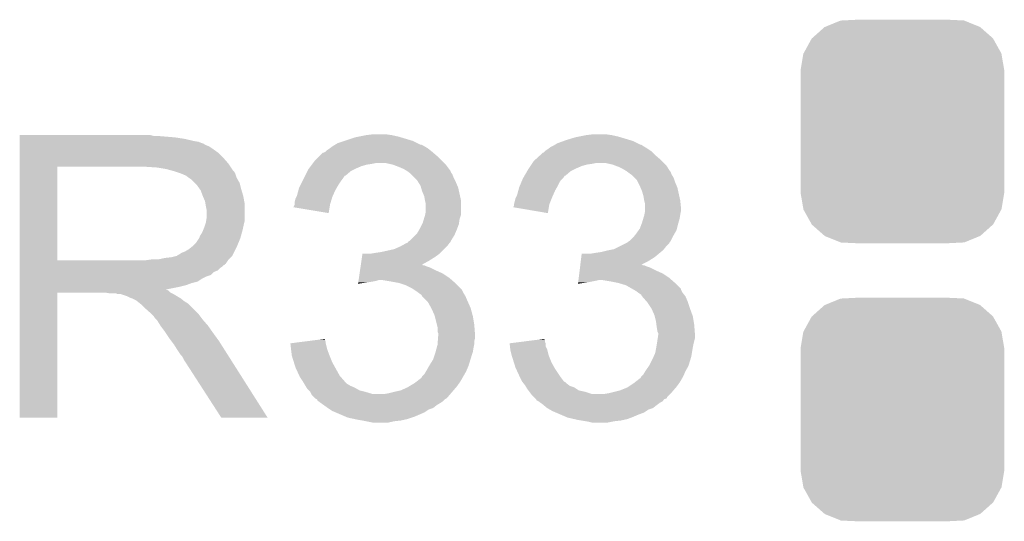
# Model space of a CAD drawing. Extents: x -9 to 122, y -9 to 65.
# Tile 231 of 256: x 77.1 to 80.5, y 36.1 to 37.83. Entities that reach past the tile are written whole.
import ezdxf

# ---------------------------------------------------------------- set-up
doc = ezdxf.new("R2010")
doc.units = 0
doc.layers.get('0').update_dxf_attribs({"linetype": 'CONTINUOUS'})
doc.layers.add('CLICKER_4_FOR_R7FA4M2A_V100_GTO', color=12, linetype='CONTINUOUS')
doc.layers.add('CLICKER_4_FOR_R7FA4M2A_V100_GTS', color=13, linetype='CONTINUOUS')

# ---------------------------------------------------------------- blocks, each defined once
blk = doc.blocks.new('CUSTOM_170')
for points in [[(-0.267216, 0.361152), (-0.213724, 0.383108), (0.26779, 0.361152), (0.21312, 0.383108)], [(-0.213724, 0.383108), (-0.20803, 0.383392), (0.21312, 0.383108), (0.212412, 0.383392)], [(-0.20803, 0.383392), (-0.154122, 0.38608), (0.212412, 0.383392), (0.154132, 0.38608)], [(-0.312264, 0.321732), (-0.26893, 0.360448), (0.312592, 0.321732), (0.268592, 0.360448)], [(-0.26893, 0.360448), (-0.267216, 0.361152), (0.268592, 0.360448), (0.26779, 0.361152)], [(-0.341452, 0.269636), (-0.313432, 0.320688), (0.341702, 0.269636), (0.313176, 0.320688)], [(-0.313432, 0.320688), (-0.312264, 0.321732), (0.313176, 0.320688), (0.312592, 0.321732)], [(-0.35179, 0.21082), (-0.342144, 0.268372), (0.35179, 0.21082), (0.34192, 0.268372)], [(-0.342144, 0.268372), (-0.341452, 0.269636), (0.34192, 0.268372), (0.341702, 0.269636)], [(-0.35179, 0.20955), (-0.35179, 0.21082), (0.35179, 0.20955), (0.35179, 0.21082)], [(-0.35179, -0.20955), (-0.35179, 0.20955), (0.35179, -0.20955), (0.35179, 0.20955)], [(-0.35179, -0.21082), (-0.35179, -0.20955), (0.35179, -0.21082), (0.35179, -0.20955)], [(-0.34192, -0.268358), (-0.35179, -0.21082), (0.342148, -0.268358), (0.35179, -0.21082)], [(-0.341702, -0.269636), (-0.34192, -0.268358), (0.341446, -0.269636), (0.342148, -0.268358)], [(-0.313184, -0.320676), (-0.341702, -0.269636), (0.31344, -0.320676), (0.341446, -0.269636)], [(-0.312594, -0.321732), (-0.313184, -0.320676), (0.312258, -0.321732), (0.31344, -0.320676)], [(-0.268602, -0.36044), (-0.312594, -0.321732), (0.26894, -0.36044), (0.312258, -0.321732)], [(-0.267792, -0.361154), (-0.268602, -0.36044), (0.2672, -0.361154), (0.26894, -0.36044)], [(-0.213136, -0.383104), (-0.267792, -0.361154), (0.213734, -0.383104), (0.2672, -0.361154)], [(-0.212414, -0.383394), (-0.213136, -0.383104), (0.207926, -0.383394), (0.213734, -0.383104)], [(-0.154122, -0.38608), (-0.212414, -0.383394), (0.154132, -0.38608), (0.207926, -0.383394)]]:
    blk.add_solid(points)

msp = doc.modelspace()

# ---------------------------------------------------------------- linework, layer by layer
at = {"layer": 'CLICKER_4_FOR_R7FA4M2A_V100_GTO'}
for points in [[(77.09918, 37.43198), (77.099182, 37.43452), (77.561442, 37.43198), (77.551282, 37.43452)], [(77.09918, 37.4269), (77.09918, 37.43198), (77.6351, 37.4269), (77.57414, 37.43198)], [(78.2701, 37.42944), (78.2955, 37.43452), (78.407258, 37.42944), (78.384398, 37.43452)], [(78.2955, 37.43452), (78.315822, 37.43706), (78.384398, 37.43452), (78.366618, 37.43706)], [(79.02956, 37.42944), (79.05496, 37.43452), (79.166718, 37.42944), (79.143858, 37.43452)], [(79.05496, 37.43452), (79.075282, 37.43706), (79.143858, 37.43452), (79.126078, 37.43706)], [(77.09918, 37.42182), (77.09918, 37.4269), (77.66812, 37.42182), (77.6351, 37.4269)], [(77.09918, 37.4142), (77.09918, 37.42182), (77.70114, 37.4142), (77.66812, 37.42182)], [(77.09918, 37.411658), (77.09918, 37.4142), (77.716382, 37.411658), (77.70114, 37.4142)], [(77.09918, 37.40658), (77.09918, 37.411658), (77.729084, 37.40658), (77.716382, 37.411658)], [(77.09918, 37.406576), (77.09918, 37.40658), (77.731626, 37.406576), (77.729084, 37.40658)], [(77.09918, 37.4015), (77.09918, 37.406576), (77.73924, 37.4015), (77.731626, 37.406576)], [(77.09918, 37.396418), (77.09918, 37.4015), (77.751942, 37.396418), (77.73924, 37.4015)], [(78.179928, 37.39642), (78.183738, 37.39896), (78.496158, 37.39642), (78.49108, 37.39896)], [(78.183738, 37.39896), (78.187968, 37.401498), (78.49108, 37.39896), (78.486004, 37.401498)], [(78.187968, 37.401498), (78.187972, 37.4015), (78.486004, 37.401498), (78.483464, 37.4015)], [(78.187972, 37.4015), (78.19644, 37.40658), (78.483464, 37.4015), (78.473304, 37.40658)], [(78.19644, 37.40658), (78.2193, 37.4142), (78.473304, 37.40658), (78.45806, 37.4142)], [(78.2193, 37.4142), (78.257402, 37.4269), (78.45806, 37.4142), (78.415726, 37.4269)], [(78.257402, 37.4269), (78.2701, 37.42944), (78.415726, 37.4269), (78.407258, 37.42944)], [(78.93812, 37.39642), (78.943198, 37.39896), (79.253078, 37.39642), (79.24927, 37.39896)], [(78.943198, 37.39896), (78.947424, 37.401496), (79.24927, 37.39896), (79.245466, 37.401496)], [(78.947424, 37.401496), (78.947432, 37.4015), (79.245466, 37.401496), (79.242924, 37.4015)], [(78.947432, 37.4015), (78.9559, 37.40658), (79.242924, 37.4015), (79.232764, 37.40658)], [(78.9559, 37.40658), (78.976854, 37.4142), (79.232764, 37.40658), (79.21752, 37.4142)], [(78.976854, 37.4142), (78.98384, 37.41674), (79.21752, 37.4142), (79.209054, 37.41674)], [(78.98384, 37.41674), (79.01686, 37.4269), (79.209054, 37.41674), (79.175186, 37.4269)], [(79.01686, 37.4269), (79.02956, 37.42944), (79.175186, 37.4269), (79.166718, 37.42944)], [(77.09918, 37.38626), (77.09918, 37.396418), (77.76718, 37.38626), (77.751942, 37.396418)], [(77.09918, 37.373558), (77.09918, 37.38626), (77.784962, 37.373558), (77.76718, 37.38626)], [(77.09918, 37.35578), (77.09918, 37.373558), (77.80274, 37.35578), (77.784962, 37.373558)], [(78.135486, 37.363402), (78.145646, 37.37356), (78.53934, 37.363402), (78.527488, 37.37356)], [(78.145646, 37.37356), (78.148184, 37.373562), (78.527488, 37.37356), (78.527486, 37.373562)], [(78.148184, 37.373562), (78.15326, 37.376102), (78.527486, 37.373562), (78.524522, 37.376102)], [(78.15326, 37.376102), (78.155798, 37.37864), (78.524522, 37.376102), (78.52156, 37.37864)], [(78.155798, 37.37864), (78.15834, 37.38118), (78.52156, 37.37864), (78.518386, 37.38118)], [(78.15834, 37.38118), (78.16596, 37.38626), (78.518386, 37.38118), (78.512036, 37.38626)], [(78.16596, 37.38626), (78.169346, 37.3888), (78.512036, 37.38626), (78.50886, 37.3888)], [(78.169346, 37.3888), (78.17612, 37.39388), (78.50886, 37.3888), (78.500392, 37.39388)], [(78.17612, 37.39388), (78.179928, 37.39642), (78.500392, 37.39388), (78.496158, 37.39642)], [(78.894178, 37.3634), (78.90256, 37.37102), (79.29626, 37.3634), (79.28864, 37.37102)], [(78.90256, 37.37102), (78.905106, 37.37356), (79.28864, 37.37102), (79.2861, 37.37356)], [(78.905106, 37.37356), (78.907646, 37.373566), (79.2861, 37.37356), (79.286094, 37.373566)], [(78.907646, 37.373566), (78.912718, 37.378638), (79.286094, 37.373566), (79.281022, 37.378638)], [(78.912718, 37.378638), (78.91526, 37.38118), (79.281022, 37.378638), (79.277212, 37.38118)], [(78.91526, 37.38118), (78.92288, 37.38626), (79.277212, 37.38118), (79.269592, 37.38626)], [(78.92288, 37.38626), (78.92627, 37.388802), (79.269592, 37.38626), (79.26578, 37.388802)], [(78.92627, 37.388802), (78.933042, 37.39388), (79.26578, 37.388802), (79.257314, 37.39388)], [(78.933042, 37.39388), (78.93812, 37.39642), (79.257314, 37.39388), (79.253078, 37.39642)], [(77.099178, 37.33546), (77.09918, 37.35578), (77.82052, 37.33546), (77.80274, 37.35578)], [(77.099178, 37.3253), (77.099178, 37.33546), (77.827294, 37.3253), (77.82052, 37.33546)], [(78.104366, 37.32784), (78.108176, 37.33292), (78.280258, 37.32784), (78.298038, 37.33292)], [(78.108176, 37.33292), (78.110082, 37.33546), (78.298038, 37.33292), (78.31582, 37.33546)], [(78.110082, 37.33546), (78.111986, 37.338), (78.31582, 37.33546), (78.328518, 37.338)], [(78.111986, 37.338), (78.117702, 37.34562), (78.56474, 37.338), (78.55712, 37.34562)], [(78.117702, 37.34562), (78.135486, 37.363402), (78.55712, 37.34562), (78.53934, 37.363402)], [(78.386938, 37.33292), (78.364078, 37.338), (78.56982, 37.33292), (78.56474, 37.338)], [(78.393718, 37.330378), (78.386938, 37.33292), (78.57236, 37.330378), (78.56982, 37.33292)], [(78.40726, 37.3253), (78.393718, 37.330378), (78.57617, 37.3253), (78.57236, 37.330378)], [(78.862766, 37.32784), (78.866152, 37.33292), (79.039718, 37.32784), (79.057498, 37.33292)], [(78.866152, 37.33292), (78.867846, 37.33546), (79.057498, 37.33292), (79.07528, 37.33546)], [(78.867846, 37.33546), (78.86954, 37.338), (79.07528, 37.33546), (79.087978, 37.338)], [(78.86954, 37.338), (78.874622, 37.34562), (79.3242, 37.338), (79.316582, 37.34562)], [(78.874622, 37.34562), (78.877416, 37.348162), (79.316582, 37.34562), (79.31404, 37.348162)], [(78.877416, 37.348162), (78.894178, 37.3634), (79.31404, 37.348162), (79.29626, 37.3634)], [(79.146398, 37.33292), (79.123538, 37.338), (79.32928, 37.33292), (79.3242, 37.338)], [(79.153178, 37.330378), (79.146398, 37.33292), (79.33182, 37.330378), (79.32928, 37.33292)], [(79.16672, 37.3253), (79.153178, 37.330378), (79.334996, 37.3253), (79.33182, 37.330378)], [(77.099172, 37.002742), (77.099178, 37.3253), (77.2287, 37.002742), (77.228722, 37.3253)], [(77.57414, 37.32276), (77.53604, 37.3253), (77.828988, 37.32276), (77.827294, 37.3253)], [(77.604622, 37.31768), (77.57414, 37.32276), (77.832374, 37.31768), (77.828988, 37.32276)], [(77.623256, 37.312598), (77.604622, 37.31768), (77.835762, 37.312598), (77.832374, 37.31768)], [(77.63256, 37.31006), (77.623256, 37.312598), (77.8383, 37.31006), (77.835762, 37.312598)], [(77.655418, 37.30244), (77.63256, 37.31006), (77.84338, 37.30244), (77.8383, 37.31006)], [(77.6732, 37.294818), (77.655418, 37.30244), (77.845922, 37.294818), (77.84338, 37.30244)], [(78.08468, 37.29482), (78.0923, 37.31006), (78.224374, 37.29482), (78.24216, 37.31006)], [(78.0923, 37.31006), (78.094842, 37.31514), (78.24216, 37.31006), (78.25232, 37.31514)], [(78.094842, 37.31514), (78.098652, 37.32022), (78.25232, 37.31514), (78.26248, 37.32022)], [(78.098652, 37.32022), (78.104366, 37.32784), (78.26248, 37.32022), (78.280258, 37.32784)], [(78.425038, 37.31768), (78.40726, 37.3253), (78.581884, 37.31768), (78.57617, 37.3253)], [(78.437738, 37.310062), (78.425038, 37.31768), (78.587596, 37.310062), (78.581884, 37.31768)], [(78.437746, 37.310056), (78.437738, 37.310062), (78.5876, 37.310056), (78.587596, 37.310062)], [(78.441136, 37.307514), (78.437746, 37.310056), (78.587604, 37.307514), (78.5876, 37.310056)], [(78.447898, 37.30244), (78.441136, 37.307514), (78.590988, 37.30244), (78.587604, 37.307514)], [(78.45044, 37.2999), (78.447898, 37.30244), (78.59268, 37.2999), (78.590988, 37.30244)], [(78.46314, 37.2872), (78.45044, 37.2999), (78.59776, 37.2872), (78.59268, 37.2999)], [(78.842444, 37.29482), (78.851334, 37.31006), (78.983834, 37.29482), (79.00162, 37.31006)], [(78.851334, 37.31006), (78.854298, 37.31514), (79.00162, 37.31006), (79.01178, 37.31514)], [(78.854298, 37.31514), (78.857684, 37.32022), (79.01178, 37.31514), (79.02194, 37.32022)], [(78.857684, 37.32022), (78.862766, 37.32784), (79.02194, 37.32022), (79.039718, 37.32784)], [(79.18196, 37.31768), (79.16672, 37.3253), (79.339758, 37.31768), (79.334996, 37.3253)], [(79.194658, 37.310062), (79.18196, 37.31768), (79.34452, 37.310062), (79.339758, 37.31768)], [(79.194664, 37.310058), (79.194658, 37.310062), (79.344522, 37.310058), (79.34452, 37.310062)], [(79.198054, 37.307516), (79.194664, 37.310058), (79.34706, 37.307516), (79.344522, 37.310058)], [(79.20482, 37.30244), (79.198054, 37.307516), (79.348754, 37.30244), (79.34706, 37.307516)], [(79.208634, 37.299898), (79.20482, 37.30244), (79.3496, 37.299898), (79.348754, 37.30244)], [(79.21244, 37.29736), (79.208634, 37.299898), (79.351124, 37.29736), (79.3496, 37.299898)], [(79.2226, 37.2872), (79.21244, 37.29736), (79.35722, 37.2872), (79.351124, 37.29736)], [(77.68336, 37.2872), (77.6732, 37.294818), (77.84846, 37.2872), (77.845922, 37.294818)], [(77.683364, 37.287198), (77.68336, 37.2872), (77.84846, 37.287198), (77.84846, 37.2872)], [(77.690982, 37.282118), (77.683364, 37.287198), (77.851364, 37.282118), (77.84846, 37.287198)], [(77.703684, 37.269416), (77.690982, 37.282118), (77.858622, 37.269416), (77.851364, 37.282118)], [(77.7113, 37.2618), (77.703684, 37.269416), (77.860526, 37.2618), (77.858622, 37.269416)], [(77.72037, 37.249102), (77.7113, 37.2618), (77.8637, 37.249102), (77.860526, 37.2618)], [(78.06436, 37.25418), (78.06817, 37.261802), (78.194626, 37.25418), (78.198982, 37.261802)], [(78.06817, 37.261802), (78.07579, 37.27704), (78.198982, 37.261802), (78.20914, 37.27704)], [(78.07579, 37.27704), (78.08087, 37.2872), (78.20914, 37.27704), (78.21676, 37.2872)], [(78.08087, 37.2872), (78.084676, 37.294812), (78.21676, 37.2872), (78.221836, 37.294812)], [(78.084676, 37.294812), (78.08468, 37.29482), (78.221836, 37.294812), (78.224374, 37.29482)], [(78.470758, 37.279582), (78.46314, 37.2872), (78.60157, 37.279582), (78.59776, 37.2872)], [(78.475522, 37.27196), (78.470758, 37.279582), (78.60538, 37.27196), (78.60157, 37.279582)], [(78.483458, 37.259262), (78.475522, 37.27196), (78.610822, 37.259262), (78.60538, 37.27196)], [(78.82382, 37.254182), (78.826994, 37.261802), (78.954086, 37.254182), (78.95844, 37.261802)], [(78.826994, 37.261802), (78.833342, 37.277036), (78.95844, 37.261802), (78.966058, 37.277036)], [(78.833342, 37.277036), (78.83652, 37.284662), (78.966058, 37.277036), (78.973682, 37.284662)], [(78.83652, 37.284662), (78.837998, 37.287198), (78.973682, 37.284662), (78.976218, 37.287198)], [(78.837998, 37.287198), (78.84244, 37.294812), (78.976218, 37.287198), (78.981296, 37.294812)], [(78.84244, 37.294812), (78.842444, 37.29482), (78.981296, 37.294812), (78.983834, 37.29482)], [(79.230218, 37.27958), (79.2226, 37.2872), (79.359762, 37.27958), (79.35722, 37.2872)], [(79.234028, 37.271962), (79.230218, 37.27958), (79.3623, 37.271962), (79.359762, 37.27958)], [(79.24038, 37.25926), (79.234028, 37.271962), (79.367744, 37.25926), (79.3623, 37.271962)], [(77.724, 37.24402), (77.72037, 37.249102), (77.865226, 37.24402), (77.8637, 37.249102)], [(77.73162, 37.2237), (77.724, 37.24402), (77.87132, 37.2237), (77.865226, 37.24402)], [(78.056742, 37.226242), (78.061588, 37.244018), (78.180916, 37.226242), (78.18882, 37.244018)], [(78.061588, 37.244018), (78.06436, 37.25418), (78.18882, 37.244018), (78.194626, 37.25418)], [(78.484912, 37.254178), (78.483458, 37.259262), (78.613, 37.254178), (78.610822, 37.259262)], [(78.488538, 37.24148), (78.484912, 37.254178), (78.615822, 37.24148), (78.613, 37.254178)], [(78.496158, 37.223702), (78.488538, 37.24148), (78.619774, 37.223702), (78.615822, 37.24148)], [(78.816202, 37.226242), (78.821048, 37.244018), (78.940378, 37.226242), (78.94828, 37.244018)], [(78.821048, 37.244018), (78.82382, 37.254182), (78.94828, 37.244018), (78.954086, 37.254182)], [(79.24256, 37.254178), (79.24038, 37.25926), (79.36992, 37.254178), (79.367744, 37.25926)], [(79.248, 37.241482), (79.24256, 37.254178), (79.372742, 37.241482), (79.36992, 37.254178)], [(79.25308, 37.223702), (79.248, 37.241482), (79.376694, 37.223702), (79.372742, 37.241482)], [(77.73924, 37.205918), (77.73162, 37.2237), (77.874554, 37.205918), (77.87132, 37.2237)], [(77.740934, 37.195758), (77.73924, 37.205918), (77.8764, 37.195758), (77.874554, 37.205918)], [(77.74178, 37.19068), (77.740934, 37.195758), (77.8764, 37.19068), (77.8764, 37.195758)], [(78.044052, 37.185626), (78.049118, 37.19576), (78.169342, 37.185626), (78.17104, 37.19576)], [(78.049118, 37.19576), (78.04912, 37.195764), (78.17104, 37.19576), (78.17104, 37.195764)], [(78.04912, 37.205922), (78.05166, 37.216082), (78.174086, 37.205922), (78.177134, 37.216082)], [(78.04912, 37.195764), (78.04912, 37.205922), (78.17104, 37.195764), (78.174086, 37.205922)], [(78.05166, 37.216082), (78.054198, 37.22116), (78.177134, 37.216082), (78.178658, 37.22116)], [(78.054198, 37.22116), (78.056742, 37.226242), (78.178658, 37.22116), (78.180916, 37.226242)], [(78.4987, 37.20846), (78.496158, 37.223702), (78.62316, 37.20846), (78.619774, 37.223702)], [(78.498702, 37.208458), (78.4987, 37.20846), (78.62316, 37.208458), (78.62316, 37.20846)], [(78.50124, 37.198302), (78.498702, 37.208458), (78.623158, 37.198302), (78.62316, 37.208458)], [(78.50124, 37.170362), (78.50124, 37.198302), (78.623158, 37.170362), (78.623158, 37.198302)], [(78.80604, 37.195762), (78.81112, 37.216082), (78.92796, 37.195762), (78.936088, 37.216082)], [(78.80604, 37.195758), (78.80604, 37.195762), (78.92796, 37.195758), (78.92796, 37.195762)], [(78.80604, 37.190684), (78.80604, 37.195758), (78.92711, 37.190684), (78.92796, 37.195758)], [(78.81112, 37.216082), (78.813658, 37.22116), (78.936088, 37.216082), (78.93812, 37.22116)], [(78.813658, 37.22116), (78.816202, 37.226242), (78.93812, 37.22116), (78.940378, 37.226242)], [(79.25562, 37.20846), (79.25308, 37.223702), (79.38008, 37.20846), (79.376694, 37.223702)], [(79.255622, 37.208458), (79.25562, 37.20846), (79.38008, 37.208458), (79.38008, 37.20846)], [(79.25816, 37.198302), (79.255622, 37.208458), (79.381096, 37.198302), (79.38008, 37.208458)], [(79.25816, 37.183062), (79.25816, 37.198302), (79.38262, 37.183062), (79.381096, 37.198302)], [(77.74432, 37.177978), (77.74178, 37.19068), (77.8764, 37.177978), (77.8764, 37.19068)], [(77.74432, 37.147498), (77.74432, 37.177978), (77.8764, 37.147498), (77.8764, 37.177978)], [(78.165938, 37.165284), (78.044052, 37.185626), (78.165938, 37.165284), (78.169342, 37.185626)], [(78.4987, 37.157658), (78.499206, 37.160198), (78.62231, 37.157658), (78.623158, 37.160198)], [(78.499206, 37.160198), (78.50124, 37.170362), (78.623158, 37.160198), (78.623158, 37.170362)], [(78.803512, 37.185626), (78.80604, 37.190684), (78.926262, 37.185626), (78.92711, 37.190684)], [(78.922858, 37.165284), (78.803512, 37.185626), (78.922858, 37.165284), (78.926262, 37.185626)], [(79.25562, 37.157658), (79.256128, 37.1602), (79.379656, 37.157658), (79.38008, 37.1602)], [(79.256128, 37.1602), (79.25816, 37.170362), (79.38008, 37.1602), (79.382112, 37.170362)], [(79.25816, 37.172898), (79.25816, 37.183062), (79.38262, 37.172898), (79.38262, 37.183062)], [(79.25816, 37.170362), (79.25816, 37.172898), (79.382112, 37.170362), (79.38262, 37.172898)], [(77.7367, 37.11702), (77.740932, 37.12972), (77.871036, 37.11702), (77.87386, 37.12972)], [(77.740932, 37.12972), (77.741778, 37.132258), (77.87386, 37.12972), (77.874494, 37.132258)], [(77.741778, 37.132258), (77.743048, 37.139878), (77.874494, 37.132258), (77.8764, 37.139878)], [(77.743048, 37.139878), (77.74432, 37.147498), (77.8764, 37.139878), (77.8764, 37.147498)], [(78.48092, 37.11194), (78.488538, 37.127176), (78.609824, 37.11194), (78.615538, 37.127176)], [(78.488538, 37.127176), (78.491082, 37.132262), (78.615538, 37.127176), (78.616264, 37.132262)], [(78.491082, 37.132262), (78.49489, 37.144958), (78.616264, 37.132262), (78.61808, 37.144958)], [(78.49489, 37.144958), (78.4987, 37.157658), (78.61808, 37.144958), (78.62231, 37.157658)], [(79.24038, 37.11194), (79.246094, 37.12718), (79.36865, 37.11194), (79.37246, 37.12718)], [(79.246094, 37.12718), (79.248, 37.132258), (79.37246, 37.12718), (79.37391, 37.132258)], [(79.248, 37.132258), (79.25181, 37.144958), (79.37391, 37.132258), (79.37754, 37.144958)], [(79.25181, 37.144958), (79.25562, 37.157658), (79.37754, 37.144958), (79.379656, 37.157658)], [(77.72146, 37.08654), (77.726538, 37.094158), (77.863238, 37.08654), (77.865316, 37.094158)], [(77.726538, 37.094158), (77.73162, 37.10432), (77.865316, 37.094158), (77.868086, 37.10432)], [(77.73162, 37.10432), (77.732636, 37.10686), (77.868086, 37.10432), (77.86878, 37.10686)], [(77.732636, 37.10686), (77.7367, 37.11702), (77.86878, 37.10686), (77.871036, 37.11702)], [(78.46568, 37.08908), (78.470762, 37.094162), (78.600298, 37.08908), (78.602476, 37.094162)], [(78.470762, 37.094162), (78.478016, 37.10686), (78.602476, 37.094162), (78.60792, 37.10686)], [(78.478016, 37.10686), (78.48092, 37.11194), (78.60792, 37.10686), (78.609824, 37.11194)], [(79.223616, 37.08908), (79.22768, 37.09416), (79.35722, 37.08908), (79.360122, 37.09416)], [(79.22768, 37.09416), (79.23675, 37.106858), (79.360122, 37.09416), (79.36738, 37.106858)], [(79.23675, 37.106858), (79.24038, 37.11194), (79.36738, 37.106858), (79.36865, 37.11194)], [(77.696058, 37.050978), (77.708758, 37.063678), (77.849516, 37.050978), (77.854808, 37.063678)], [(77.708758, 37.063678), (77.718918, 37.078916), (77.854808, 37.063678), (77.861158, 37.078916)], [(77.718918, 37.078918), (77.72146, 37.08654), (77.86116, 37.078918), (77.863238, 37.08654)], [(77.718918, 37.078916), (77.718918, 37.078918), (77.861158, 37.078916), (77.86116, 37.078918)], [(78.41488, 37.05098), (78.433168, 37.061138), (78.574898, 37.05098), (78.58252, 37.061138)], [(78.433168, 37.061138), (78.437746, 37.06368), (78.58252, 37.061138), (78.58506, 37.06368)], [(78.437746, 37.06368), (78.44028, 37.063702), (78.58506, 37.06368), (78.585082, 37.063702)], [(78.44028, 37.063702), (78.440286, 37.066214), (78.585082, 37.063702), (78.587594, 37.066214)], [(78.440286, 37.066214), (78.440288, 37.066224), (78.587594, 37.066214), (78.587594, 37.066224)], [(78.440288, 37.066224), (78.444084, 37.068756), (78.587594, 37.066224), (78.5876, 37.068756)], [(78.444084, 37.068756), (78.447902, 37.071302), (78.5876, 37.068756), (78.58919, 37.071302)], [(78.447902, 37.071302), (78.46568, 37.08908), (78.58919, 37.071302), (78.600298, 37.08908)], [(79.171792, 37.050978), (79.192116, 37.06114), (79.331818, 37.050978), (79.341978, 37.06114)], [(79.192116, 37.06114), (79.1972, 37.063682), (79.341978, 37.06114), (79.34325, 37.063682)], [(79.1972, 37.063682), (79.199734, 37.066216), (79.34325, 37.063682), (79.344518, 37.066216)], [(79.199734, 37.066216), (79.19974, 37.06622), (79.344518, 37.066216), (79.34452, 37.06622)], [(79.19974, 37.06622), (79.203548, 37.06876), (79.34452, 37.06622), (79.347058, 37.06876)], [(79.203548, 37.06876), (79.207362, 37.071302), (79.347058, 37.06876), (79.348328, 37.071302)], [(79.207362, 37.071302), (79.217522, 37.081462), (79.348328, 37.071302), (79.35341, 37.081462)], [(79.217522, 37.081462), (79.223616, 37.08908), (79.35341, 37.081462), (79.35722, 37.08908)], [(77.650338, 37.02304), (77.657958, 37.028118), (77.835758, 37.02304), (77.838296, 37.028118)], [(77.657958, 37.028118), (77.670662, 37.0332), (77.838296, 37.028118), (77.840838, 37.0332)], [(77.670662, 37.0332), (77.683358, 37.040818), (77.840838, 37.0332), (77.844648, 37.040818)], [(77.683358, 37.040818), (77.692884, 37.04844), (77.844648, 37.040818), (77.84846, 37.04844)], [(77.692884, 37.04844), (77.696058, 37.050978), (77.84846, 37.04844), (77.849516, 37.050978)], [(78.280958, 37.01288), (78.28282, 37.02558), (78.53172, 37.01288), (78.5495, 37.02558)], [(78.313282, 37.02558), (78.32852, 37.02812), (78.5495, 37.02558), (78.552038, 37.02812)], [(78.32852, 37.02812), (78.346298, 37.03066), (78.552038, 37.02812), (78.554578, 37.03066)], [(78.346298, 37.03066), (78.392022, 37.040822), (78.554578, 37.03066), (78.56474, 37.040822)], [(78.392022, 37.040822), (78.41488, 37.05098), (78.56474, 37.040822), (78.574898, 37.05098)], [(79.038188, 37.01288), (79.03974, 37.02558), (79.291178, 37.01288), (79.306418, 37.02558)], [(79.072742, 37.02558), (79.08798, 37.02812), (79.306418, 37.02558), (79.309466, 37.02812)], [(79.08798, 37.02812), (79.10576, 37.03066), (79.309466, 37.02812), (79.312514, 37.03066)], [(79.10576, 37.03066), (79.12608, 37.03574), (79.312514, 37.03066), (79.318612, 37.03574)], [(79.12608, 37.03574), (79.138766, 37.038278), (79.318612, 37.03574), (79.321658, 37.038278)], [(79.138766, 37.038278), (79.151482, 37.040822), (79.321658, 37.038278), (79.323692, 37.040822)], [(79.151482, 37.040822), (79.171792, 37.050978), (79.323692, 37.040822), (79.331818, 37.050978)], [(77.09917, 36.99002), (77.099172, 37.00272), (77.81035, 36.99002), (77.818824, 37.00272)], [(77.09917, 36.989998), (77.09917, 36.99002), (77.80782, 36.989998), (77.81035, 36.99002)], [(77.09917, 36.987474), (77.09917, 36.989998), (77.807806, 36.987474), (77.80782, 36.989998)], [(77.099172, 37.00272), (77.099172, 37.002742), (77.536038, 37.00272), (77.2287, 37.002742)], [(77.536038, 37.00272), (77.55382, 37.00526), (77.818824, 37.00272), (77.82052, 37.00526)], [(77.576678, 37.00526), (77.59954, 37.01034), (77.82052, 37.00526), (77.825598, 37.01034)], [(77.59954, 37.01034), (77.622398, 37.01288), (77.825598, 37.01034), (77.828138, 37.01288)], [(77.622398, 37.01288), (77.642714, 37.017958), (77.828138, 37.01288), (77.833216, 37.017958)], [(77.642714, 37.017958), (77.642716, 37.01796), (77.833216, 37.017958), (77.833218, 37.01796)], [(77.642716, 37.01796), (77.64526, 37.020498), (77.833218, 37.01796), (77.834486, 37.020498)], [(77.64526, 37.020498), (77.650338, 37.02304), (77.834486, 37.020498), (77.835758, 37.02304)], [(78.277234, 36.98746), (78.279098, 37.000182), (78.48856, 36.98746), (78.5114, 37.000182)], [(78.279098, 37.000182), (78.280958, 37.01288), (78.5114, 37.000182), (78.53172, 37.01288)], [(79.035086, 36.98748), (79.036636, 37.000182), (79.245552, 36.98748), (79.27086, 37.000182)], [(79.036636, 37.000182), (79.038188, 37.01288), (79.27086, 37.000182), (79.291178, 37.01288)], [(77.09917, 36.984938), (77.09917, 36.987474), (77.80274, 36.984938), (77.807806, 36.987474)], [(77.09917, 36.97986), (77.09917, 36.984938), (77.79766, 36.97986), (77.80274, 36.984938)], [(77.09917, 36.974778), (77.09917, 36.97986), (77.790038, 36.974778), (77.79766, 36.97986)], [(77.09917, 36.96716), (77.09917, 36.974778), (77.782416, 36.96716), (77.790038, 36.974778)], [(77.09917, 36.962076), (77.09917, 36.96716), (77.76972, 36.962076), (77.782416, 36.96716)], [(77.09917, 36.95192), (77.09917, 36.962076), (77.759556, 36.95192), (77.76972, 36.962076)], [(78.270536, 36.94176), (78.27277, 36.956998), (78.582522, 36.94176), (78.559662, 36.956998)], [(78.27277, 36.956998), (78.274258, 36.96716), (78.559662, 36.956998), (78.5368, 36.96716)], [(78.274258, 36.96716), (78.275748, 36.97732), (78.5368, 36.96716), (78.51648, 36.97732)], [(78.275748, 36.97732), (78.276492, 36.9824), (78.51648, 36.97732), (78.501242, 36.9824)], [(78.276492, 36.9824), (78.276864, 36.984938), (78.501242, 36.9824), (78.496164, 36.984938)], [(78.276864, 36.98494), (78.277234, 36.98746), (78.491086, 36.98494), (78.48856, 36.98746)], [(78.276864, 36.984938), (78.276864, 36.98494), (78.496164, 36.984938), (78.491086, 36.98494)], [(79.029502, 36.94176), (79.031362, 36.956998), (79.341982, 36.94176), (79.319122, 36.956998)], [(79.031362, 36.956998), (79.032604, 36.96716), (79.319122, 36.956998), (79.29626, 36.96716)], [(79.032604, 36.96716), (79.033844, 36.97732), (79.29626, 36.96716), (79.27594, 36.97732)], [(79.033844, 36.97732), (79.034466, 36.9824), (79.27594, 36.97732), (79.260702, 36.9824)], [(79.034466, 36.9824), (79.034776, 36.984938), (79.260702, 36.9824), (79.255624, 36.984938)], [(79.034776, 36.98494), (79.035084, 36.987474), (79.250546, 36.98494), (79.248006, 36.987474)], [(79.034776, 36.984938), (79.034776, 36.98494), (79.255624, 36.984938), (79.250546, 36.98494)], [(79.035084, 36.987474), (79.035086, 36.98748), (79.248006, 36.987474), (79.245552, 36.98748)], [(77.09917, 36.94684), (77.09917, 36.95192), (77.74432, 36.94684), (77.759556, 36.95192)], [(77.09917, 36.939218), (77.09917, 36.94684), (77.729078, 36.939218), (77.74432, 36.94684)], [(77.09917, 36.929058), (77.09917, 36.939218), (77.713838, 36.929058), (77.729078, 36.939218)], [(77.09917, 36.923978), (77.09917, 36.929058), (77.693518, 36.923978), (77.713838, 36.929058)], [(77.09917, 36.91636), (77.09917, 36.923978), (77.673198, 36.91636), (77.693518, 36.923978)], [(78.267564, 36.921468), (78.268304, 36.92652), (78.267564, 36.921468), (78.30312, 36.92652)], [(78.268304, 36.92652), (78.268676, 36.92906), (78.30312, 36.92652), (78.31836, 36.92906)], [(78.268676, 36.92906), (78.269048, 36.9316), (78.31836, 36.92906), (78.331058, 36.9316)], [(78.269048, 36.9316), (78.26942, 36.934138), (78.331058, 36.9316), (78.338678, 36.934138)], [(78.26942, 36.93414), (78.270536, 36.94176), (78.591232, 36.93414), (78.582522, 36.94176)], [(78.26942, 36.934138), (78.26942, 36.93414), (78.338678, 36.934138), (78.351378, 36.93414)], [(78.38186, 36.92906), (78.351378, 36.93414), (78.597038, 36.92906), (78.591232, 36.93414)], [(78.40979, 36.923982), (78.38186, 36.92906), (78.60284, 36.923982), (78.597038, 36.92906)], [(78.4098, 36.92398), (78.40979, 36.923982), (78.602842, 36.92398), (78.60284, 36.923982)], [(78.432658, 36.91636), (78.4098, 36.92398), (78.610462, 36.91636), (78.602842, 36.92398)], [(79.027024, 36.921468), (79.02764, 36.92652), (79.027024, 36.921468), (79.06258, 36.92652)], [(79.02764, 36.92652), (79.02826, 36.9316), (79.06258, 36.92652), (79.08798, 36.9316)], [(79.02826, 36.9316), (79.02857, 36.93414), (79.08798, 36.9316), (79.098138, 36.93414)], [(79.02857, 36.93414), (79.029502, 36.94176), (79.350692, 36.93414), (79.341982, 36.94176)], [(79.14132, 36.92906), (79.110838, 36.93414), (79.356498, 36.92906), (79.350692, 36.93414)], [(79.166712, 36.923982), (79.14132, 36.92906), (79.3623, 36.923982), (79.356498, 36.92906)], [(79.166722, 36.92398), (79.166712, 36.923982), (79.362302, 36.92398), (79.3623, 36.923982)], [(79.192118, 36.916362), (79.166722, 36.92398), (79.369918, 36.916362), (79.362302, 36.92398)], [(77.09916, 36.459182), (77.099168, 36.890938), (77.228678, 36.459182), (77.2287, 36.890938)], [(77.099168, 36.90112), (77.09917, 36.91128), (77.602302, 36.90112), (77.65288, 36.91128)], [(77.099168, 36.901118), (77.099168, 36.90112), (77.604622, 36.901118), (77.602302, 36.90112)], [(77.099168, 36.898576), (77.099168, 36.901118), (77.612242, 36.898576), (77.604622, 36.901118)], [(77.099168, 36.89096), (77.099168, 36.898576), (77.619862, 36.89096), (77.612242, 36.898576)], [(77.099168, 36.890938), (77.099168, 36.89096), (77.2287, 36.890938), (77.393798, 36.89096)], [(77.09917, 36.91128), (77.09917, 36.91636), (77.65288, 36.91128), (77.673198, 36.91636)], [(77.39381, 36.890958), (77.393798, 36.89096), (77.619864, 36.890958), (77.619862, 36.89096)], [(77.409038, 36.88842), (77.39381, 36.890958), (77.62494, 36.88842), (77.619864, 36.890958)], [(77.436976, 36.885882), (77.431896, 36.88842), (77.630016, 36.885882), (77.62494, 36.88842)], [(78.452978, 36.9062), (78.432658, 36.91636), (78.62062, 36.9062), (78.610462, 36.91636)], [(78.460606, 36.901116), (78.452978, 36.9062), (78.625702, 36.901116), (78.62062, 36.9062)], [(78.46822, 36.89604), (78.460606, 36.901116), (78.628242, 36.89604), (78.625702, 36.901116)], [(78.474992, 36.890962), (78.46822, 36.89604), (78.63078, 36.890962), (78.628242, 36.89604)], [(78.47838, 36.88842), (78.474992, 36.890962), (78.632306, 36.88842), (78.63078, 36.890962)], [(78.485996, 36.88334), (78.47838, 36.88842), (78.635352, 36.88334), (78.632306, 36.88842)], [(79.214358, 36.903654), (79.192118, 36.916362), (79.38262, 36.903654), (79.369918, 36.916362)], [(79.2188, 36.901116), (79.214358, 36.903654), (79.382622, 36.901116), (79.38262, 36.903654)], [(79.227678, 36.896042), (79.2188, 36.901116), (79.38516, 36.896042), (79.382622, 36.901116)], [(79.234454, 36.89096), (79.227678, 36.896042), (79.3877, 36.89096), (79.38516, 36.896042)], [(79.23784, 36.88842), (79.234454, 36.89096), (79.389732, 36.88842), (79.3877, 36.89096)], [(79.245456, 36.88334), (79.23784, 36.88842), (79.393796, 36.88334), (79.389732, 36.88842)], [(77.447136, 36.88588), (77.436976, 36.885882), (77.630018, 36.88588), (77.630016, 36.885882)], [(77.469998, 36.87826), (77.447136, 36.88588), (77.64272, 36.87826), (77.630018, 36.88588)], [(77.48016, 36.87318), (77.469998, 36.87826), (77.651188, 36.87318), (77.64272, 36.87826)], [(77.487778, 36.87064), (77.48016, 36.87318), (77.65542, 36.87064), (77.651188, 36.87318)], [(77.503016, 36.863022), (77.487778, 36.87064), (77.664944, 36.863022), (77.65542, 36.87064)], [(77.50556, 36.86048), (77.503016, 36.863022), (77.66812, 36.86048), (77.664944, 36.863022)], [(77.505564, 36.860478), (77.50556, 36.86048), (77.668122, 36.860478), (77.66812, 36.86048)], [(77.515088, 36.852858), (77.505564, 36.860478), (77.680822, 36.852858), (77.668122, 36.860478)], [(78.488538, 36.878264), (78.485996, 36.88334), (78.638398, 36.878264), (78.635352, 36.88334)], [(78.488544, 36.878258), (78.488538, 36.878264), (78.6384, 36.878258), (78.638398, 36.878264)], [(78.50632, 36.86048), (78.488544, 36.878258), (78.64602, 36.86048), (78.6384, 36.878258)], [(78.508858, 36.85794), (78.50632, 36.86048), (78.64715, 36.85794), (78.64602, 36.86048)], [(78.52015, 36.83762), (78.508858, 36.85794), (78.656182, 36.83762), (78.64715, 36.85794)], [(79.247998, 36.878264), (79.245456, 36.88334), (79.397856, 36.878264), (79.393796, 36.88334)], [(79.248004, 36.878258), (79.247998, 36.878264), (79.39786, 36.878258), (79.397856, 36.878264)], [(79.26356, 36.86048), (79.248004, 36.878258), (79.40548, 36.86048), (79.39786, 36.878258)], [(79.26578, 36.857942), (79.26356, 36.86048), (79.406326, 36.857942), (79.40548, 36.86048)], [(79.279328, 36.83762), (79.26578, 36.857942), (79.4131, 36.83762), (79.406326, 36.857942)], [(77.518258, 36.850322), (77.515088, 36.852858), (77.683358, 36.850322), (77.680822, 36.852858)], [(77.52842, 36.84016), (77.518258, 36.850322), (77.69352, 36.84016), (77.683358, 36.850322)], [(77.55128, 36.81984), (77.52842, 36.84016), (77.71384, 36.81984), (77.69352, 36.84016)], [(77.553822, 36.817298), (77.55128, 36.81984), (77.71638, 36.817298), (77.71384, 36.81984)], [(78.52156, 36.83508), (78.52015, 36.83762), (78.656876, 36.83508), (78.656182, 36.83762)], [(78.53172, 36.812222), (78.52156, 36.83508), (78.663108, 36.812222), (78.656876, 36.83508)], [(79.281018, 36.835082), (79.279328, 36.83762), (79.414024, 36.835082), (79.4131, 36.83762)], [(79.29118, 36.812222), (79.281018, 36.835082), (79.422336, 36.812222), (79.414024, 36.835082)], [(77.561438, 36.809682), (77.553822, 36.817298), (77.722094, 36.809682), (77.71638, 36.817298)], [(77.56652, 36.80206), (77.561438, 36.809682), (77.72781, 36.80206), (77.722094, 36.809682)], [(77.5716, 36.79698), (77.56652, 36.80206), (77.73162, 36.79698), (77.72781, 36.80206)], [(77.574138, 36.794442), (77.5716, 36.79698), (77.733842, 36.794442), (77.73162, 36.79698)], [(77.585254, 36.77666), (77.574138, 36.794442), (77.7494, 36.77666), (77.733842, 36.794442)], [(78.532356, 36.80968), (78.53172, 36.812222), (78.6638, 36.80968), (78.663108, 36.812222)], [(78.539976, 36.779202), (78.532356, 36.80968), (78.66888, 36.779202), (78.6638, 36.80968)], [(79.291816, 36.809678), (79.29118, 36.812222), (79.42326, 36.809678), (79.422336, 36.812222)], [(79.29626, 36.7919), (79.291816, 36.809678), (79.426224, 36.7919), (79.42326, 36.809678)], [(79.297848, 36.779202), (79.29626, 36.7919), (79.42834, 36.779202), (79.426224, 36.7919)], [(77.58684, 36.77412), (77.585254, 36.77666), (77.751178, 36.77412), (77.7494, 36.77666)], [(77.60208, 36.7538), (77.58684, 36.77412), (77.765402, 36.7538), (77.751178, 36.77412)], [(77.603774, 36.75126), (77.60208, 36.7538), (77.76718, 36.75126), (77.765402, 36.7538)], [(78.54188, 36.771582), (78.539976, 36.779202), (78.669468, 36.771582), (78.66888, 36.779202)], [(78.54188, 36.756344), (78.54188, 36.771582), (78.67064, 36.756344), (78.669468, 36.771582)], [(78.544418, 36.751264), (78.54188, 36.756344), (78.67103, 36.751264), (78.67064, 36.756344)], [(79.2988, 36.77158), (79.297848, 36.779202), (79.428928, 36.77158), (79.42834, 36.779202)], [(79.30134, 36.756342), (79.2988, 36.77158), (79.4301, 36.756342), (79.428928, 36.77158)], [(79.303878, 36.751264), (79.30134, 36.756342), (79.43049, 36.751264), (79.4301, 36.756342)], [(77.61732, 36.73094), (77.603774, 36.75126), (77.78196, 36.73094), (77.76718, 36.75126)], [(77.623036, 36.72332), (77.61732, 36.73094), (77.7875, 36.72332), (77.78196, 36.73094)], [(77.63256, 36.710618), (77.623036, 36.72332), (77.79556, 36.710618), (77.7875, 36.72332)], [(78.0339, 36.7157), (78.073718, 36.720776), (78.1558, 36.7157), (78.1558, 36.720776)], [(78.073718, 36.720776), (78.133506, 36.728398), (78.1558, 36.720776), (78.153262, 36.728398)], [(78.133506, 36.728398), (78.15326, 36.730916), (78.153262, 36.728398), (78.15326, 36.730916)], [(78.542074, 36.713158), (78.542856, 36.723318), (78.66888, 36.713158), (78.66888, 36.723318)], [(78.542856, 36.723318), (78.543638, 36.733478), (78.66888, 36.723318), (78.67142, 36.733478)], [(78.543638, 36.733478), (78.54442, 36.743638), (78.67142, 36.733478), (78.67142, 36.743638)], [(78.54442, 36.746182), (78.544418, 36.751264), (78.67142, 36.746182), (78.67103, 36.751264)], [(78.54442, 36.743638), (78.54442, 36.746182), (78.67142, 36.743638), (78.67142, 36.746182)], [(78.79082, 36.7157), (78.830598, 36.720776), (78.91526, 36.7157), (78.912722, 36.720776)], [(78.830598, 36.720776), (78.890296, 36.728394), (78.912722, 36.720776), (78.91272, 36.728394)], [(78.890296, 36.728394), (78.910186, 36.730932), (78.91272, 36.728394), (78.910186, 36.730932)], [(79.29919, 36.71316), (79.302316, 36.733478), (79.4258, 36.71316), (79.43088, 36.733478)], [(79.302316, 36.733478), (79.30388, 36.743642), (79.43088, 36.733478), (79.43088, 36.743642)], [(79.30388, 36.746182), (79.303878, 36.751264), (79.43088, 36.746182), (79.43049, 36.751264)], [(79.30388, 36.743642), (79.30388, 36.746182), (79.43088, 36.743642), (79.43088, 36.746182)], [(77.64526, 36.6903), (77.63256, 36.710618), (77.80845, 36.6903), (77.79556, 36.710618)], [(77.65542, 36.67506), (77.64526, 36.6903), (77.81812, 36.67506), (77.80845, 36.6903)], [(78.033902, 36.715698), (78.0339, 36.7157), (78.1558, 36.715698), (78.1558, 36.7157)], [(78.036142, 36.695378), (78.033902, 36.715698), (78.160882, 36.695378), (78.1558, 36.715698)], [(78.03642, 36.69284), (78.036142, 36.695378), (78.161834, 36.69284), (78.160882, 36.695378)], [(78.038644, 36.67506), (78.03642, 36.69284), (78.1685, 36.67506), (78.161834, 36.69284)], [(78.534258, 36.68268), (78.53495, 36.685218), (78.662952, 36.68268), (78.663798, 36.685218)], [(78.53495, 36.685218), (78.539108, 36.70046), (78.663798, 36.685218), (78.66634, 36.70046)], [(78.539108, 36.70046), (78.54188, 36.710622), (78.66634, 36.70046), (78.668372, 36.710622)], [(78.54188, 36.710622), (78.542074, 36.713158), (78.668372, 36.710622), (78.66888, 36.713158)], [(78.790822, 36.715696), (78.79082, 36.7157), (78.91526, 36.715696), (78.91526, 36.7157)], [(78.791942, 36.705536), (78.790822, 36.715696), (78.915262, 36.705536), (78.91526, 36.715696)], [(78.793062, 36.695378), (78.791942, 36.705536), (78.920342, 36.695378), (78.915262, 36.705536)], [(78.79334, 36.692842), (78.793062, 36.695378), (78.920976, 36.692842), (78.920342, 36.695378)], [(78.797786, 36.675058), (78.79334, 36.692842), (78.925422, 36.675058), (78.920976, 36.692842)], [(79.29372, 36.682682), (79.296952, 36.70046), (79.420296, 36.682682), (79.42326, 36.70046)], [(79.296952, 36.70046), (79.2988, 36.71062), (79.42326, 36.70046), (79.425292, 36.71062)], [(79.2988, 36.71062), (79.29919, 36.71316), (79.425292, 36.71062), (79.4258, 36.71316)], [(77.660498, 36.66998), (77.65542, 36.67506), (77.821344, 36.66998), (77.81812, 36.67506)], [(77.663038, 36.664904), (77.660498, 36.66998), (77.824564, 36.664904), (77.821344, 36.66998)], [(77.665574, 36.662366), (77.663038, 36.664904), (77.826174, 36.662366), (77.824564, 36.664904)], [(77.66558, 36.659824), (77.665574, 36.662366), (77.827786, 36.659824), (77.826174, 36.662366)], [(77.795116, 36.45917), (77.66558, 36.659824), (77.955094, 36.45917), (77.827786, 36.659824)], [(78.03896, 36.672522), (78.038644, 36.67506), (78.169516, 36.672522), (78.1685, 36.67506)], [(78.046104, 36.649658), (78.03896, 36.672522), (78.17866, 36.649658), (78.169516, 36.672522)], [(78.51394, 36.6395), (78.52664, 36.65982), (78.649342, 36.6395), (78.655594, 36.65982)], [(78.52664, 36.65982), (78.530024, 36.66998), (78.655594, 36.65982), (78.65872, 36.66998)], [(78.530024, 36.66998), (78.534258, 36.68268), (78.65872, 36.66998), (78.662952, 36.68268)], [(78.79842, 36.67252), (78.797786, 36.675058), (78.926438, 36.67252), (78.925422, 36.675058)], [(78.805564, 36.649658), (78.79842, 36.67252), (78.93558, 36.649658), (78.926438, 36.67252)], [(79.2734, 36.639502), (79.28356, 36.65982), (79.408802, 36.639502), (79.415054, 36.65982)], [(79.28356, 36.65982), (79.288074, 36.669978), (79.415054, 36.65982), (79.41818, 36.669978)], [(79.288074, 36.669978), (79.29372, 36.682682), (79.41818, 36.669978), (79.420296, 36.682682)], [(78.051658, 36.631882), (78.046104, 36.649658), (78.188536, 36.631882), (78.17866, 36.649658)], [(78.064556, 36.60394), (78.051658, 36.631882), (78.20406, 36.60394), (78.188536, 36.631882)], [(78.496162, 36.609022), (78.502254, 36.619178), (78.635136, 36.609022), (78.64094, 36.619178)], [(78.502254, 36.619178), (78.50378, 36.62172), (78.64094, 36.619178), (78.642028, 36.62172)], [(78.50378, 36.62172), (78.512486, 36.636958), (78.642028, 36.62172), (78.64856, 36.636958)], [(78.512486, 36.636958), (78.51394, 36.6395), (78.64856, 36.636958), (78.649342, 36.6395)], [(78.811118, 36.631882), (78.805564, 36.649658), (78.945458, 36.631882), (78.93558, 36.649658)], [(78.813464, 36.6268), (78.811118, 36.631882), (78.94828, 36.6268), (78.945458, 36.631882)], [(78.824016, 36.60394), (78.813464, 36.6268), (78.96352, 36.60394), (78.94828, 36.6268)], [(79.253082, 36.609022), (79.259174, 36.61918), (79.393506, 36.609022), (79.39786, 36.61918)], [(79.259174, 36.61918), (79.260698, 36.62172), (79.39786, 36.61918), (79.39931, 36.62172)], [(79.260698, 36.62172), (79.271582, 36.636958), (79.39931, 36.62172), (79.40802, 36.636958)], [(79.271582, 36.636958), (79.2734, 36.639502), (79.40802, 36.636958), (79.408802, 36.639502)], [(78.0669, 36.59886), (78.064556, 36.60394), (78.208506, 36.59886), (78.20406, 36.60394)], [(78.077062, 36.58362), (78.0669, 36.59886), (78.221838, 36.58362), (78.208506, 36.59886)], [(78.081636, 36.575998), (78.077062, 36.58362), (78.229462, 36.575998), (78.221838, 36.58362)], [(78.46314, 36.57854), (78.469666, 36.583618), (78.616992, 36.57854), (78.62062, 36.583618)], [(78.469666, 36.583618), (78.486002, 36.596326), (78.62062, 36.583618), (78.62788, 36.596326)], [(78.486002, 36.596326), (78.488542, 36.6014), (78.62788, 36.596326), (78.63078, 36.6014)], [(78.488542, 36.6014), (78.496162, 36.609022), (78.63078, 36.6014), (78.635136, 36.609022)], [(78.82636, 36.59886), (78.824016, 36.60394), (78.967332, 36.59886), (78.96352, 36.60394)], [(78.833978, 36.583622), (78.82636, 36.59886), (78.978764, 36.583622), (78.967332, 36.59886)], [(78.833982, 36.583618), (78.833978, 36.583622), (78.978766, 36.583618), (78.978764, 36.583622)], [(78.836014, 36.581078), (78.833982, 36.583618), (78.98384, 36.581078), (78.978766, 36.583618)], [(79.22006, 36.57854), (79.226586, 36.583618), (79.376452, 36.57854), (79.38008, 36.583618)], [(79.226586, 36.583618), (79.242922, 36.596326), (79.38008, 36.583618), (79.38734, 36.596326)], [(79.242922, 36.596326), (79.24546, 36.601398), (79.38734, 36.596326), (79.39024, 36.601398)], [(79.24546, 36.601398), (79.245462, 36.6014), (79.39024, 36.601398), (79.39024, 36.6014)], [(79.245462, 36.6014), (79.253082, 36.609022), (79.39024, 36.6014), (79.393506, 36.609022)], [(78.086206, 36.56838), (78.081636, 36.575998), (78.242158, 36.56838), (78.229462, 36.575998)], [(78.089252, 36.5633), (78.086206, 36.56838), (78.254862, 36.5633), (78.242158, 36.56838)], [(78.092298, 36.558222), (78.089252, 36.5633), (78.263748, 36.558222), (78.254862, 36.5633)], [(78.097382, 36.553138), (78.092298, 36.558222), (78.272644, 36.553138), (78.263748, 36.558222)], [(78.102458, 36.54806), (78.097382, 36.553138), (78.292958, 36.54806), (78.272644, 36.553138)], [(78.10627, 36.54044), (78.102458, 36.54806), (78.318362, 36.54044), (78.292958, 36.54806)], [(78.3717, 36.54298), (78.39202, 36.54806), (78.588326, 36.54298), (78.59268, 36.54806)], [(78.39202, 36.54806), (78.414882, 36.553142), (78.59268, 36.54806), (78.597036, 36.553142)], [(78.414882, 36.553142), (78.43774, 36.5633), (78.597036, 36.553142), (78.605742, 36.5633)], [(78.43774, 36.5633), (78.441972, 36.56584), (78.605742, 36.5633), (78.60792, 36.56584)], [(78.441972, 36.56584), (78.46314, 36.57854), (78.60792, 36.56584), (78.616992, 36.57854)], [(78.840076, 36.576), (78.836014, 36.581078), (78.988922, 36.576), (78.98384, 36.581078)], [(78.84414, 36.57092), (78.840076, 36.576), (78.995696, 36.57092), (78.988922, 36.576)], [(78.845664, 36.56838), (78.84414, 36.57092), (78.999082, 36.56838), (78.995696, 36.57092)], [(78.848714, 36.563298), (78.845664, 36.56838), (79.014324, 36.563298), (78.999082, 36.56838)], [(78.851758, 36.558222), (78.848714, 36.563298), (79.021938, 36.558222), (79.014324, 36.563298)], [(78.855572, 36.553138), (78.851758, 36.558222), (79.029562, 36.553138), (79.021938, 36.558222)], [(78.859384, 36.548058), (78.855572, 36.553138), (79.05242, 36.548058), (79.029562, 36.553138)], [(78.865098, 36.54044), (78.859384, 36.548058), (79.075284, 36.54044), (79.05242, 36.548058)], [(79.13116, 36.54298), (79.151476, 36.54806), (79.347062, 36.54298), (79.352142, 36.54806)], [(79.151476, 36.54806), (79.171802, 36.553142), (79.352142, 36.54806), (79.356496, 36.553142)], [(79.171802, 36.553142), (79.197202, 36.563302), (79.356496, 36.553142), (79.365204, 36.563302)], [(79.197202, 36.563302), (79.201008, 36.56584), (79.365204, 36.563302), (79.36738, 36.56584)], [(79.201008, 36.56584), (79.22006, 36.57854), (79.36738, 36.56584), (79.376452, 36.57854)], [(78.107538, 36.537904), (78.10627, 36.54044), (78.583976, 36.537904), (78.58615, 36.54044)], [(78.115162, 36.53028), (78.107538, 36.537904), (78.577442, 36.53028), (78.583976, 36.537904)], [(78.12024, 36.525202), (78.115162, 36.53028), (78.57236, 36.525202), (78.577442, 36.53028)], [(78.120248, 36.525198), (78.12024, 36.525202), (78.572356, 36.525198), (78.57236, 36.525202)], [(78.125314, 36.522662), (78.120248, 36.525198), (78.567286, 36.522662), (78.572356, 36.525198)], [(78.125318, 36.522658), (78.125314, 36.522662), (78.56728, 36.522658), (78.567286, 36.522662)], [(78.127858, 36.517586), (78.125318, 36.522658), (78.562206, 36.517586), (78.56728, 36.522658)], [(78.131422, 36.51504), (78.127858, 36.517586), (78.55966, 36.51504), (78.562206, 36.517586)], [(78.138534, 36.50996), (78.131422, 36.51504), (78.552042, 36.50996), (78.55966, 36.51504)], [(78.356462, 36.54044), (78.3717, 36.54298), (78.58615, 36.54044), (78.588326, 36.54298)], [(78.867, 36.537902), (78.865098, 36.54044), (79.341986, 36.537902), (79.344522, 36.54044)], [(78.874626, 36.530274), (78.867, 36.537902), (79.33436, 36.530274), (79.341986, 36.537902)], [(78.877166, 36.527734), (78.874626, 36.530274), (79.334354, 36.527734), (79.33436, 36.530274)], [(78.8797, 36.5252), (78.877166, 36.527734), (79.331816, 36.5252), (79.334354, 36.527734)], [(78.882238, 36.52266), (78.8797, 36.5252), (79.324208, 36.52266), (79.331816, 36.5252)], [(78.882242, 36.522656), (78.882238, 36.52266), (79.324198, 36.522656), (79.324208, 36.52266)], [(78.884774, 36.517594), (78.882242, 36.522656), (79.320818, 36.517594), (79.324198, 36.522656)], [(78.887316, 36.51758), (78.884774, 36.517594), (79.32081, 36.51758), (79.320818, 36.517594)], [(78.890876, 36.515038), (78.887316, 36.51758), (79.319114, 36.515038), (79.32081, 36.51758)], [(78.89799, 36.509958), (78.890876, 36.515038), (79.30896, 36.509958), (79.319114, 36.515038)], [(79.115922, 36.54044), (79.13116, 36.54298), (79.344522, 36.54044), (79.347062, 36.54298)], [(78.1492, 36.50234), (78.138534, 36.50996), (78.53934, 36.50234), (78.552042, 36.50996)], [(78.16342, 36.49218), (78.1492, 36.50234), (78.526638, 36.49218), (78.53934, 36.50234)], [(78.171044, 36.487098), (78.16342, 36.49218), (78.511396, 36.487098), (78.526638, 36.49218)], [(78.178658, 36.482022), (78.171044, 36.487098), (78.503782, 36.482022), (78.511396, 36.487098)], [(78.190516, 36.47694), (78.178658, 36.482022), (78.49616, 36.47694), (78.503782, 36.482022)], [(78.9051, 36.50488), (78.89799, 36.509958), (79.302186, 36.50488), (79.30896, 36.509958)], [(78.90815, 36.50234), (78.9051, 36.50488), (79.2988, 36.50234), (79.302186, 36.50488)], [(78.920342, 36.49218), (78.90815, 36.50234), (79.286098, 36.49218), (79.2988, 36.50234)], [(78.929234, 36.487098), (78.920342, 36.49218), (79.270856, 36.487098), (79.286098, 36.49218)], [(78.938118, 36.48202), (78.929234, 36.487098), (79.263238, 36.48202), (79.270856, 36.487098)], [(78.949974, 36.47694), (78.938118, 36.48202), (79.25562, 36.47694), (79.263238, 36.48202)], [(77.228678, 36.45916), (77.09916, 36.459182), (77.228678, 36.45916), (77.228678, 36.459182)], [(77.9551, 36.45916), (77.955094, 36.45917), (77.9551, 36.45916), (77.795116, 36.45917)], [(78.226076, 36.4617), (78.190516, 36.47694), (78.4606, 36.4617), (78.49616, 36.47694)], [(78.231998, 36.459162), (78.226076, 36.4617), (78.452984, 36.459162), (78.4606, 36.4617)], [(78.25571, 36.45408), (78.231998, 36.459162), (78.437738, 36.45408), (78.452984, 36.459162)], [(78.26756, 36.45154), (78.25571, 36.45408), (78.426308, 36.45154), (78.437738, 36.45408)], [(78.2828, 36.449), (78.26756, 36.45154), (78.414878, 36.449), (78.426308, 36.45154)], [(78.2955, 36.44646), (78.2828, 36.449), (78.39202, 36.44646), (78.414878, 36.449)], [(78.320898, 36.44138), (78.2955, 36.44646), (78.369158, 36.44138), (78.39202, 36.44646)], [(78.967754, 36.46932), (78.949974, 36.47694), (79.2353, 36.46932), (79.25562, 36.47694)], [(78.985536, 36.4617), (78.967754, 36.46932), (79.21752, 36.4617), (79.2353, 36.46932)], [(78.991458, 36.459162), (78.985536, 36.4617), (79.21075, 36.459162), (79.21752, 36.4617)], [(79.013476, 36.45408), (78.991458, 36.459162), (79.197198, 36.45408), (79.21075, 36.459162)], [(79.02448, 36.45154), (79.013476, 36.45408), (79.185768, 36.45154), (79.197198, 36.45408)], [(79.03972, 36.449), (79.02448, 36.45154), (79.174338, 36.449), (79.185768, 36.45154)], [(79.05496, 36.44646), (79.03972, 36.449), (79.151482, 36.44646), (79.174338, 36.449)], [(79.06766, 36.44392), (79.05496, 36.44646), (79.13878, 36.44392), (79.151482, 36.44646)], [(79.077818, 36.44138), (79.06766, 36.44392), (79.126078, 36.44138), (79.13878, 36.44392)]]:
    msp.add_solid(points, dxfattribs=at)

# ---------------------------------------------------------------- block references
at = {"layer": 'CLICKER_4_FOR_R7FA4M2A_V100_GTS'}
for p in [(80.14716, 37.44722), (80.14716, 36.4871)]:
    msp.add_blockref('CUSTOM_170', p, dxfattribs=at)

doc.saveas('drawing.dxf')
